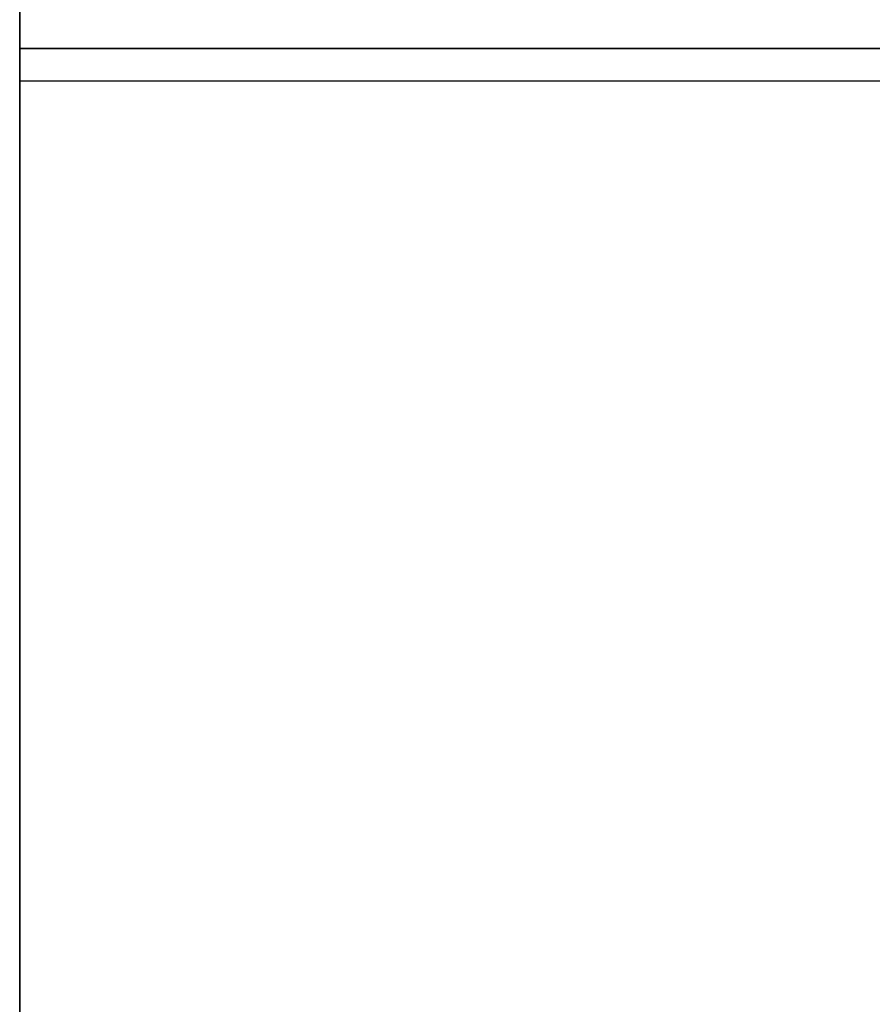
# Model space of a CAD drawing. Header units: metres. Extents: x 391.1 to 430.4, y 12.7 to 28.4.
# Tile 58 of 168: x 401.456 to 401.652, y 27.909 to 28.135. Entities that reach past the tile are written whole.
import ezdxf

# ---------------------------------------------------------------- set-up
doc = ezdxf.new("R2010")
doc.units = ezdxf.units.M
doc.layers.add('01_SUELOS', color=7, linetype='Continuous', lineweight=25, true_color=0x007f00)
doc.layers.add('A-WALL-____-MCUT', color=7, linetype='Continuous', lineweight=25)
doc.layers.add('A-WALL-____-OTLN', color=7, linetype='Continuous', lineweight=25)

# ---------------------------------------------------------------- blocks, each defined once
blk = doc.blocks.new('Family - Envans PB-155461-02_PCI_P0')
at = {"layer": 'A-WALL-____-MCUT', "color": 253, "true_color": 0xaaaaaa}
blk.add_line((3.61987, 0), (6.12307, 0), dxfattribs=at)
at = {"layer": 'A-WALL-____-OTLN', "color": 253, "lineweight": 18, "true_color": 0xaaaaaa}
blk.add_line((-0.00093, 0), (6.12307, 0), dxfattribs=at)
at = {"layer": 'A-WALL-____-OTLN', "color": 253, "true_color": 0xaaaaaa}
blk.add_line((0, 0), (6.12307, 0), dxfattribs=at)
blk = doc.blocks.new('Family - LONDR55-XX_ZZ-ARQ-CAA-M3D-Londres55-155523-02_PCI_P0')
at = {"layer": '01_SUELOS', "color": 9, "true_color": 0xaad4aa}
for p, q in [((0, 0.86746), (0, 0)), ((0, 0), (0, 0.86746)), ((1.80213, 0.86746), (0, 0.86746)), ((0, 0.86746), (1.80213, 0.86746))]:
    blk.add_line(p, q, dxfattribs=at)
blk = doc.blocks.new('Family - Envans PB-155739-02_PCI_P0')
at = {"layer": 'A-WALL-____-MCUT', "color": 253, "true_color": 0xaaaaaa}
for p, q in [((1.8, 0.1), (0, 0.1)), ((1.8, 0), (1.8, 0.1))]:
    blk.add_line(p, q, dxfattribs=at)
at = {"layer": 'A-WALL-____-OTLN', "color": 253, "true_color": 0xaaaaaa}
for p, q in [((1.8, 0.1), (0, 0.1)), ((1.8, 0), (1.8, 0.1))]:
    blk.add_line(p, q, dxfattribs=at)
blk = doc.blocks.new('Family - LONDR55-XX_ZZ-ARQ-CAA-M3D-Londres55-155971-02_PCI_P0')
at = {"layer": '01_SUELOS', "color": 9, "true_color": 0xaad4aa}
blk.add_line((4.1273, 14.06017), (4.1273, 15.06324), dxfattribs=at)
blk.add_line((4.1273, 14.06017), (4.1273, 15.06324), dxfattribs=at)
blk.add_line((4.1273, 14.06017), (4.1273, 15.06324), dxfattribs=at)
blk.add_line((4.1273, 14.06017), (4.1273, 15.06324), dxfattribs=at)
blk = doc.blocks.new('LONDR55-XX_ZZ-ARQ-CAA-M3D-Londres55_ifc-1-02_PCI_P0')
at = {"layer": '01_SUELOS', "color": 253, "lineweight": 18, "true_color": 0xaaaaaa}
for name, p in [('Family - LONDR55-XX_ZZ-ARQ-CAA-M3D-Londres55-155971-02_PCI_P0', (397.32915, 13.20061)), ('Family - LONDR55-XX_ZZ-ARQ-CAA-M3D-Londres55-155523-02_PCI_P0', (401.45645, 27.26078))]:
    blk.add_blockref(name, p, dxfattribs=at)
at = {"layer": 'A-WALL-____-OTLN', "color": 253, "lineweight": 18, "true_color": 0xaaaaaa}
for name, p, rotation in [('Family - Envans PB-155461-02_PCI_P0', (401.45645, 22.14078), 90), ('Family - Envans PB-155739-02_PCI_P0', (403.25645, 28.22078), 180)]:
    blk.add_blockref(name, p, dxfattribs=dict(at, rotation=rotation))

msp = doc.modelspace()

# ---------------------------------------------------------------- block references
at = {"lineweight": 5}
msp.add_blockref('LONDR55-XX_ZZ-ARQ-CAA-M3D-Londres55_ifc-1-02_PCI_P0', (0, 0), dxfattribs=at)

doc.saveas('drawing.dxf')
